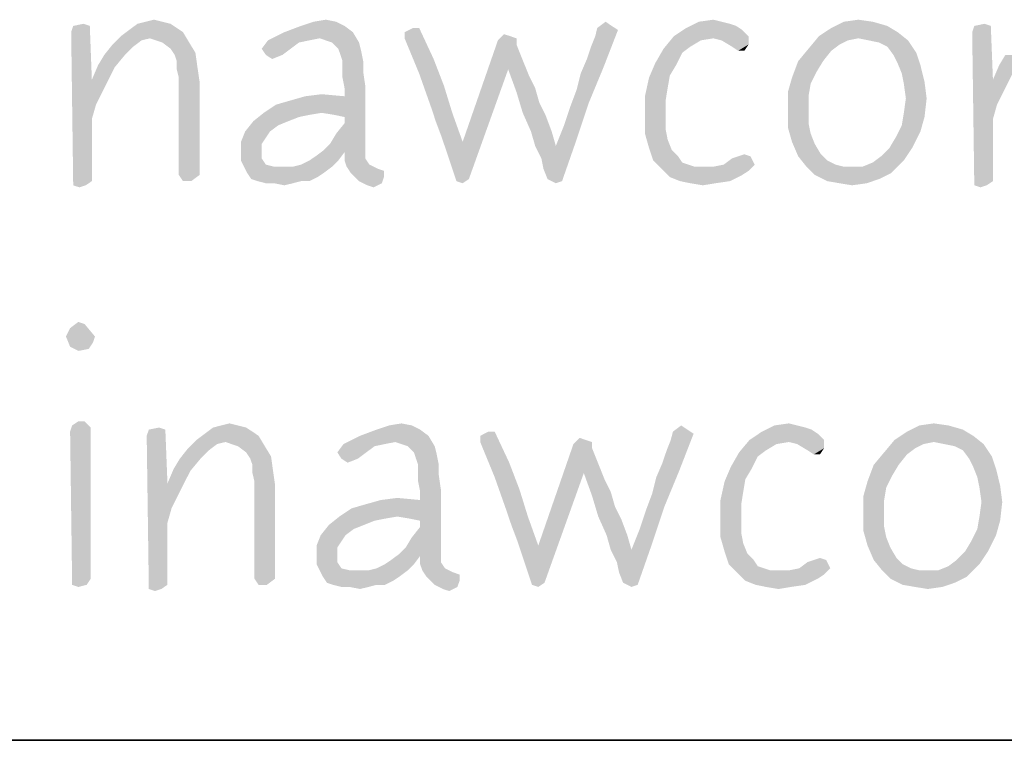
# Model space of a CAD drawing. Header units: inches. Extents: x -1.2 to 81.2, y -1.2 to 52.9.
# Tile 26 of 39: x 76.8 to 78, y 0 to 0.9. Entities that reach past the tile are written whole.
import ezdxf

# ---------------------------------------------------------------- set-up
doc = ezdxf.new("R2010")
doc.units = ezdxf.units.IN
doc.header["$LTSCALE"] = 4.4
doc.header["$MEASUREMENT"] = 0
doc.layers.get('0').update_dxf_attribs({"linetype": 'CONTINUOUS'})

msp = doc.modelspace()

# ---------------------------------------------------------------- linework, layer by layer
at = {"color": 7, "linetype": 'CONTINUOUS'}
msp.add_line((0, 0), (80, 0), dxfattribs=at)
at = {"color": 2, "linetype": 'CONTINUOUS'}
msp.add_line((80, 0), (66.4706, 0), dxfattribs=at)
for points in [[(76.9796, 0.8795), (76.9492, 0.877), (76.9593, 0.8795)], [(76.9492, 0.877), (76.9796, 0.8795), (76.9897, 0.877)], [(76.9593, 0.8795), (76.9694, 0.882), (76.9796, 0.8795)], [(77.1924, 0.8795), (77.1493, 0.8744), (77.1645, 0.8795)], [(77.1493, 0.8744), (77.1924, 0.8795), (77.2025, 0.8744)], [(77.1645, 0.8795), (77.1797, 0.882), (77.1924, 0.8795)], [(77.5294, 0.8744), (77.5117, 0.8719), (77.5218, 0.8795)], [(77.6637, 0.8795), (77.6739, 0.877), (77.6206, 0.8719)], [(77.6637, 0.8795), (77.6206, 0.8719), (77.6358, 0.8795)], [(77.6358, 0.8795), (77.6536, 0.882), (77.6637, 0.8795)], [(77.8487, 0.8795), (77.8664, 0.8744), (77.798, 0.8719)], [(77.8487, 0.8795), (77.798, 0.8719), (77.8132, 0.8795)], [(77.8132, 0.8795), (77.831, 0.882), (77.8487, 0.8795)], [(76.8909, 0.8744), (76.8681, 0.8668), (76.8706, 0.8744)], [(76.8681, 0.8668), (76.8909, 0.8744), (76.8934, 0.8085)], [(76.8706, 0.8744), (76.8833, 0.877), (76.8909, 0.8744)], [(77.0049, 0.8668), (76.9289, 0.8618), (76.939, 0.8694)], [(76.9897, 0.877), (76.9973, 0.8719), (76.939, 0.8694)], [(76.9897, 0.877), (76.939, 0.8694), (76.9492, 0.877)], [(76.939, 0.8694), (76.9973, 0.8719), (77.0049, 0.8668)], [(77.2025, 0.8744), (77.1291, 0.8668), (77.1493, 0.8744)], [(77.1291, 0.8668), (77.2025, 0.8744), (77.2127, 0.8668)], [(77.2938, 0.8719), (77.276, 0.8668), (77.2862, 0.8719)], [(77.276, 0.8592), (77.276, 0.8668), (77.2938, 0.8719)], [(77.276, 0.8592), (77.2938, 0.8719), (77.3115, 0.8339)], [(77.499, 0.8339), (77.5041, 0.8491), (77.537, 0.8694)], [(77.499, 0.8339), (77.537, 0.8694), (77.5193, 0.8237)], [(77.5041, 0.8491), (77.5092, 0.8618), (77.537, 0.8694)], [(77.537, 0.8694), (77.5092, 0.8618), (77.5117, 0.8719)], [(77.5117, 0.8719), (77.5294, 0.8744), (77.537, 0.8694)], [(77.6891, 0.8694), (77.6054, 0.8618), (77.6206, 0.8719)], [(77.6054, 0.8618), (77.6891, 0.8694), (77.6967, 0.8618)], [(77.6739, 0.877), (77.6815, 0.8744), (77.6206, 0.8719)], [(77.6206, 0.8719), (77.6815, 0.8744), (77.6891, 0.8694)], [(77.8791, 0.8668), (77.7828, 0.8618), (77.798, 0.8719)], [(77.798, 0.8719), (77.8664, 0.8744), (77.8791, 0.8668)], [(77.9931, 0.8744), (77.9703, 0.8668), (77.9729, 0.8744)], [(77.9703, 0.8668), (77.9931, 0.8744), (77.9957, 0.8085)], [(77.9729, 0.8744), (77.9855, 0.877), (77.9931, 0.8744)], [(76.8934, 0.8085), (76.8706, 0.6793), (76.8681, 0.8668)], [(76.9644, 0.8592), (76.9187, 0.8516), (76.9289, 0.8618)], [(76.9644, 0.8592), (76.9542, 0.8567), (76.9187, 0.8516)], [(76.9187, 0.8516), (76.9542, 0.8567), (76.9441, 0.8491)], [(76.9644, 0.8592), (76.9289, 0.8618), (77.0049, 0.8668)], [(76.9796, 0.8541), (76.9644, 0.8592), (77.0049, 0.8668)], [(76.9796, 0.8541), (77.0049, 0.8668), (77.0125, 0.8541)], [(77.1595, 0.8567), (77.1468, 0.8541), (77.1012, 0.8465)], [(77.1595, 0.8567), (77.1012, 0.8465), (77.1088, 0.8567)], [(77.2127, 0.8668), (77.1721, 0.8592), (77.1088, 0.8567)], [(77.2127, 0.8668), (77.1088, 0.8567), (77.1291, 0.8668)], [(77.1088, 0.8567), (77.1721, 0.8592), (77.1595, 0.8567)], [(77.1873, 0.8541), (77.1721, 0.8592), (77.2127, 0.8668)], [(77.1873, 0.8541), (77.2127, 0.8668), (77.2203, 0.8541)], [(77.3115, 0.8339), (77.2938, 0.8161), (77.276, 0.8592)], [(77.4129, 0.8516), (77.347, 0.7325), (77.3901, 0.8567)], [(77.4053, 0.8618), (77.3901, 0.8567), (77.3977, 0.8643)], [(77.4053, 0.8618), (77.4129, 0.8592), (77.3901, 0.8567)], [(77.3901, 0.8567), (77.4129, 0.8592), (77.4129, 0.8516)], [(77.6384, 0.8567), (77.5928, 0.8465), (77.6054, 0.8618)], [(77.6384, 0.8567), (77.6257, 0.8491), (77.5928, 0.8465)], [(77.6054, 0.8618), (77.6967, 0.8618), (77.6536, 0.8592)], [(77.6054, 0.8618), (77.6536, 0.8592), (77.6384, 0.8567)], [(77.6637, 0.8567), (77.6536, 0.8592), (77.6967, 0.8618)], [(77.6637, 0.8567), (77.6967, 0.8618), (77.6967, 0.8516)], [(77.6967, 0.8516), (77.6764, 0.8491), (77.6637, 0.8567)], [(77.8183, 0.8567), (77.7701, 0.8465), (77.7828, 0.8618)], [(77.8183, 0.8567), (77.8082, 0.8516), (77.7701, 0.8465)], [(77.831, 0.8592), (77.7828, 0.8618), (77.8791, 0.8668)], [(77.7828, 0.8618), (77.831, 0.8592), (77.8183, 0.8567)], [(77.8436, 0.8567), (77.831, 0.8592), (77.8791, 0.8668)], [(77.8436, 0.8567), (77.8791, 0.8668), (77.8918, 0.8567)], [(77.8918, 0.8567), (77.8563, 0.8541), (77.8436, 0.8567)], [(77.8664, 0.8491), (77.8563, 0.8541), (77.8918, 0.8567)], [(77.8664, 0.8491), (77.8918, 0.8567), (77.9019, 0.8415)], [(77.9957, 0.8085), (77.9729, 0.6793), (77.9703, 0.8668)], [(76.9441, 0.8491), (76.9086, 0.8389), (76.9187, 0.8516)], [(76.9086, 0.8389), (76.9441, 0.8491), (76.9339, 0.8389)], [(77.0125, 0.8541), (76.9897, 0.8465), (76.9796, 0.8541)], [(76.9897, 0.8465), (77.0125, 0.8541), (77.0201, 0.8415)], [(77.0201, 0.8415), (76.9948, 0.8389), (76.9897, 0.8465)], [(77.1012, 0.8465), (77.1468, 0.8541), (77.1367, 0.8465)], [(77.1367, 0.8465), (77.1063, 0.8389), (77.1012, 0.8465)], [(77.1063, 0.8389), (77.1367, 0.8465), (77.1265, 0.8389)], [(77.2203, 0.8541), (77.1949, 0.8465), (77.1873, 0.8541)], [(77.1949, 0.8465), (77.2203, 0.8541), (77.2228, 0.844)], [(77.2228, 0.844), (77.1975, 0.8389), (77.1949, 0.8465)], [(77.2, 0.8313), (77.1975, 0.8389), (77.2228, 0.844)], [(77.2, 0.8313), (77.2228, 0.844), (77.2253, 0.8313)], [(77.4129, 0.8516), (77.4027, 0.8212), (77.347, 0.7325)], [(77.4129, 0.8516), (77.4179, 0.8389), (77.4027, 0.8212)], [(77.6156, 0.8415), (77.5826, 0.8288), (77.5928, 0.8465)], [(77.5928, 0.8465), (77.6257, 0.8491), (77.6156, 0.8415)], [(77.684, 0.844), (77.6764, 0.8491), (77.6967, 0.8516)], [(77.684, 0.844), (77.6967, 0.8516), (77.6916, 0.844)], [(77.798, 0.844), (77.7575, 0.8313), (77.7701, 0.8465)], [(77.7575, 0.8313), (77.798, 0.844), (77.7879, 0.8313)], [(77.7701, 0.8465), (77.8082, 0.8516), (77.798, 0.844)], [(77.9019, 0.8415), (77.874, 0.8389), (77.8664, 0.8491)], [(76.9339, 0.8389), (76.901, 0.8263), (76.9086, 0.8389)], [(76.901, 0.8263), (76.9339, 0.8389), (76.9213, 0.8237)], [(76.9973, 0.8313), (76.9948, 0.8389), (77.0201, 0.8415)], [(76.9973, 0.8313), (77.0201, 0.8415), (77.0226, 0.8237)], [(77.0226, 0.8237), (76.9973, 0.8212), (76.9973, 0.8313)], [(77.1265, 0.8389), (77.1139, 0.8339), (77.1063, 0.8389)], [(77.2253, 0.8313), (77.2, 0.8212), (77.2, 0.8313)], [(77.2, 0.8212), (77.2253, 0.8313), (77.2253, 0.8187)], [(77.2938, 0.8161), (77.3115, 0.8339), (77.3242, 0.8009)], [(77.4179, 0.8389), (77.423, 0.8263), (77.4027, 0.8212)], [(77.5193, 0.8237), (77.4914, 0.8161), (77.499, 0.8339)], [(77.5826, 0.8288), (77.6156, 0.8415), (77.608, 0.8263)], [(77.7879, 0.8313), (77.7803, 0.8187), (77.7499, 0.8111)], [(77.7879, 0.8313), (77.7499, 0.8111), (77.7575, 0.8313)], [(77.8791, 0.8288), (77.874, 0.8389), (77.9019, 0.8415)], [(77.8791, 0.8288), (77.9019, 0.8415), (77.907, 0.8263)], [(78.0362, 0.8389), (78.0033, 0.8263), (78.0109, 0.8389)], [(78.0033, 0.8263), (78.0362, 0.8389), (78.0235, 0.8237)], [(76.9213, 0.8237), (76.8934, 0.8085), (76.901, 0.8263)], [(76.8934, 0.8085), (76.9213, 0.8237), (76.9137, 0.8085)], [(76.9998, 0.8111), (76.9973, 0.8212), (77.0226, 0.8237)], [(76.9998, 0.8111), (77.0226, 0.8237), (77.0252, 0.806)], [(77.2253, 0.8187), (77.2, 0.8111), (77.2, 0.8212)], [(77.347, 0.7325), (77.4027, 0.8212), (77.3546, 0.6869)], [(77.4027, 0.8212), (77.423, 0.8263), (77.4281, 0.8136)], [(77.4281, 0.8136), (77.4129, 0.7933), (77.4027, 0.8212)], [(77.4863, 0.7959), (77.4914, 0.8161), (77.5193, 0.8237)], [(77.4863, 0.7959), (77.5193, 0.8237), (77.5015, 0.7807)], [(77.608, 0.8263), (77.575, 0.8111), (77.5826, 0.8288)], [(77.608, 0.8263), (77.6004, 0.8136), (77.575, 0.8111)], [(77.907, 0.8263), (77.8842, 0.8161), (77.8791, 0.8288)], [(77.8842, 0.8161), (77.907, 0.8263), (77.912, 0.806)], [(78.0235, 0.8237), (77.9957, 0.8085), (78.0033, 0.8263)], [(77.9957, 0.8085), (78.0235, 0.8237), (78.0159, 0.8085)], [(76.8934, 0.8085), (76.8934, 0.7604), (76.8706, 0.6793)], [(76.8934, 0.8085), (76.9137, 0.8085), (76.9061, 0.7933)], [(76.8934, 0.8085), (76.9061, 0.7933), (76.8985, 0.7781)], [(76.8934, 0.8085), (76.8985, 0.7781), (76.8934, 0.7604)], [(77.0252, 0.806), (76.9998, 0.692), (76.9998, 0.8111)], [(77.2, 0.8111), (77.2253, 0.8187), (77.2279, 0.8009)], [(77.2279, 0.8009), (77.2025, 0.7984), (77.2, 0.8111)], [(77.3242, 0.8009), (77.309, 0.7731), (77.2938, 0.8161)], [(77.4281, 0.8136), (77.4357, 0.7984), (77.4129, 0.7933)], [(77.5978, 0.7984), (77.57, 0.7883), (77.575, 0.8111)], [(77.575, 0.8111), (77.6004, 0.8136), (77.5978, 0.7984)], [(77.7727, 0.8035), (77.7448, 0.7933), (77.7499, 0.8111)], [(77.7499, 0.8111), (77.7803, 0.8187), (77.7727, 0.8035)], [(77.912, 0.806), (77.8867, 0.8035), (77.8842, 0.8161)], [(77.9957, 0.8085), (77.9957, 0.7604), (77.9729, 0.6793)], [(77.9957, 0.8085), (78.0159, 0.8085), (78.0083, 0.7933)], [(77.9957, 0.8085), (78.0083, 0.7933), (78.0007, 0.7781)], [(77.9957, 0.8085), (78.0007, 0.7781), (77.9957, 0.7604)], [(76.9998, 0.692), (77.0252, 0.806), (77.0252, 0.692)], [(77.1747, 0.768), (77.2025, 0.7883), (77.2279, 0.8009)], [(77.1899, 0.7655), (77.1747, 0.768), (77.2279, 0.8009)], [(77.2025, 0.7629), (77.1899, 0.7655), (77.2279, 0.8009)], [(77.2025, 0.7883), (77.2025, 0.7984), (77.2279, 0.8009)], [(77.2025, 0.7553), (77.2025, 0.7629), (77.2279, 0.8009)], [(77.2025, 0.7553), (77.2279, 0.8009), (77.2279, 0.7224)], [(77.309, 0.7731), (77.3242, 0.8009), (77.3343, 0.768)], [(77.4129, 0.7933), (77.4357, 0.7984), (77.4407, 0.7807)], [(77.5015, 0.7807), (77.4787, 0.7756), (77.4863, 0.7959)], [(77.57, 0.7883), (77.5978, 0.7984), (77.5953, 0.7832)], [(77.7448, 0.7933), (77.7727, 0.8035), (77.7701, 0.7883)], [(77.8892, 0.7857), (77.8867, 0.8035), (77.912, 0.806)], [(77.8892, 0.7857), (77.912, 0.806), (77.9146, 0.7857)], [(77.1037, 0.768), (77.1189, 0.7781), (77.2025, 0.7883)], [(77.1747, 0.768), (77.1037, 0.768), (77.2025, 0.7883)], [(77.1189, 0.7781), (77.1367, 0.7832), (77.2025, 0.7883)], [(77.2025, 0.7883), (77.1367, 0.7832), (77.1544, 0.7883)], [(77.1544, 0.7883), (77.1747, 0.7908), (77.2025, 0.7883)], [(77.4407, 0.7807), (77.4205, 0.768), (77.4129, 0.7933)], [(77.5953, 0.7832), (77.57, 0.7629), (77.57, 0.7883)], [(77.57, 0.7629), (77.5953, 0.7832), (77.5953, 0.7629)], [(77.7701, 0.7883), (77.7448, 0.7731), (77.7448, 0.7933)], [(77.7448, 0.7731), (77.7701, 0.7883), (77.7701, 0.7731)], [(77.9146, 0.7857), (77.8867, 0.768), (77.8892, 0.7857)], [(77.8867, 0.768), (77.9146, 0.7857), (77.912, 0.7629)], [(77.3343, 0.768), (77.314, 0.7579), (77.309, 0.7731)], [(77.4205, 0.768), (77.4407, 0.7807), (77.4483, 0.7655)], [(77.4711, 0.7528), (77.4787, 0.7756), (77.5015, 0.7807)], [(77.4711, 0.7528), (77.5015, 0.7807), (77.4863, 0.7351)], [(77.7701, 0.7731), (77.7701, 0.7553), (77.7448, 0.7503)], [(77.7701, 0.7731), (77.7448, 0.7503), (77.7448, 0.7731)], [(76.8934, 0.7604), (76.8934, 0.6844), (76.8706, 0.6793)], [(77.1747, 0.768), (77.1595, 0.7655), (77.0911, 0.7579)], [(77.1747, 0.768), (77.0911, 0.7579), (77.1037, 0.768)], [(77.1595, 0.7655), (77.1468, 0.7629), (77.0911, 0.7579)], [(77.0911, 0.7579), (77.1468, 0.7629), (77.1341, 0.7579)], [(77.3216, 0.7376), (77.314, 0.7579), (77.3343, 0.768)], [(77.3216, 0.7376), (77.3343, 0.768), (77.347, 0.7325)], [(77.4483, 0.7655), (77.4306, 0.7452), (77.4205, 0.768)], [(77.4306, 0.7452), (77.4483, 0.7655), (77.4559, 0.7452)], [(77.5953, 0.7629), (77.5953, 0.7477), (77.57, 0.7427)], [(77.5953, 0.7629), (77.57, 0.7427), (77.57, 0.7629)], [(77.912, 0.7629), (77.8842, 0.7528), (77.8867, 0.768)], [(77.8842, 0.7528), (77.912, 0.7629), (77.907, 0.7452)], [(77.9957, 0.7604), (77.9957, 0.6844), (77.9729, 0.6793)], [(77.1341, 0.7579), (77.1215, 0.7528), (77.0809, 0.7452)], [(77.1341, 0.7579), (77.0809, 0.7452), (77.0911, 0.7579)], [(77.0809, 0.7452), (77.1215, 0.7528), (77.1113, 0.7452)], [(77.1848, 0.73), (77.1924, 0.7427), (77.2025, 0.7553)], [(77.2279, 0.7224), (77.1848, 0.73), (77.2025, 0.7553)], [(77.4863, 0.7351), (77.461, 0.7275), (77.4711, 0.7528)], [(77.57, 0.7427), (77.5953, 0.7477), (77.5978, 0.7351)], [(77.7448, 0.7503), (77.7701, 0.7553), (77.7727, 0.7427)], [(77.7727, 0.7427), (77.7499, 0.7325), (77.7448, 0.7503)], [(77.907, 0.7452), (77.8766, 0.7376), (77.8842, 0.7528)], [(77.1113, 0.7452), (77.1063, 0.7376), (77.0758, 0.7325)], [(77.1113, 0.7452), (77.0758, 0.7325), (77.0809, 0.7452)], [(77.0758, 0.7325), (77.1063, 0.7376), (77.1012, 0.73)], [(77.347, 0.7325), (77.3292, 0.7148), (77.3216, 0.7376)], [(77.4559, 0.7452), (77.4357, 0.7275), (77.4306, 0.7452)], [(77.4357, 0.7275), (77.4559, 0.7452), (77.461, 0.7275)], [(77.4433, 0.7122), (77.461, 0.7275), (77.4863, 0.7351)], [(77.4458, 0.6996), (77.4433, 0.7122), (77.4863, 0.7351)], [(77.4509, 0.6869), (77.4458, 0.6996), (77.4863, 0.7351)], [(77.4509, 0.6869), (77.4863, 0.7351), (77.4686, 0.6844)], [(77.5978, 0.7351), (77.575, 0.7249), (77.57, 0.7427)], [(77.575, 0.7249), (77.5978, 0.7351), (77.6029, 0.7224)], [(77.7499, 0.7325), (77.7727, 0.7427), (77.7777, 0.73)], [(77.869, 0.7249), (77.8766, 0.7376), (77.907, 0.7452)], [(77.869, 0.7249), (77.907, 0.7452), (77.8968, 0.7249)], [(77.1012, 0.73), (77.0758, 0.7173), (77.0758, 0.7325)], [(77.1012, 0.73), (77.1012, 0.7199), (77.0758, 0.7173)], [(77.2279, 0.7224), (77.1772, 0.7224), (77.1848, 0.73)], [(77.3546, 0.6869), (77.3292, 0.7148), (77.347, 0.7325)], [(77.461, 0.7275), (77.4433, 0.7122), (77.4357, 0.7275)], [(77.6029, 0.7224), (77.5801, 0.7097), (77.575, 0.7249)], [(77.7777, 0.73), (77.7575, 0.7148), (77.7499, 0.7325)], [(77.7777, 0.73), (77.7853, 0.7173), (77.7575, 0.7148)], [(77.8968, 0.7249), (77.8588, 0.7148), (77.869, 0.7249)], [(77.8588, 0.7148), (77.8968, 0.7249), (77.8867, 0.7097)], [(77.0758, 0.7173), (77.1012, 0.7199), (77.1012, 0.7122)], [(77.1012, 0.7122), (77.0758, 0.7097), (77.0758, 0.7173)], [(77.0758, 0.7097), (77.1012, 0.7122), (77.1063, 0.7046)], [(77.1595, 0.7097), (77.1671, 0.7148), (77.2025, 0.7199)], [(77.1595, 0.7097), (77.2025, 0.7199), (77.1949, 0.7097)], [(77.2025, 0.7199), (77.1671, 0.7148), (77.1772, 0.7224)], [(77.1772, 0.7224), (77.2279, 0.7224), (77.2025, 0.7199)], [(77.2025, 0.7199), (77.2279, 0.7224), (77.2279, 0.7122)], [(77.2279, 0.7122), (77.2025, 0.7097), (77.2025, 0.7199)], [(77.2025, 0.7097), (77.2279, 0.7122), (77.233, 0.7046)], [(77.3546, 0.6869), (77.3394, 0.6844), (77.3292, 0.7148)], [(77.6029, 0.7224), (77.6105, 0.7148), (77.5801, 0.7097)], [(77.5801, 0.7097), (77.6105, 0.7148), (77.6156, 0.7072)], [(77.6663, 0.7046), (77.6764, 0.7122), (77.6992, 0.7148)], [(77.6663, 0.7046), (77.6992, 0.7148), (77.7043, 0.7046)], [(77.6992, 0.7148), (77.6764, 0.7122), (77.684, 0.7148)], [(77.684, 0.7148), (77.6916, 0.7173), (77.6992, 0.7148)], [(77.7575, 0.7148), (77.7853, 0.7173), (77.793, 0.7097)], [(77.793, 0.7097), (77.7676, 0.7021), (77.7575, 0.7148)], [(77.8867, 0.7097), (77.8487, 0.7072), (77.8588, 0.7148)], [(77.1063, 0.7046), (77.0834, 0.6945), (77.0758, 0.7097)], [(77.1063, 0.7046), (77.1164, 0.7021), (77.0834, 0.6945)], [(77.1392, 0.7021), (77.1873, 0.7021), (77.0834, 0.6945)], [(77.1291, 0.7021), (77.1392, 0.7021), (77.0834, 0.6945)], [(77.1164, 0.7021), (77.1291, 0.7021), (77.0834, 0.6945)], [(77.0834, 0.6945), (77.1873, 0.7021), (77.1772, 0.6945)], [(77.1392, 0.7021), (77.1493, 0.7046), (77.1949, 0.7097)], [(77.1392, 0.7021), (77.1949, 0.7097), (77.1873, 0.7021)], [(77.1949, 0.7097), (77.1493, 0.7046), (77.1595, 0.7097)], [(77.233, 0.7046), (77.2051, 0.7021), (77.2025, 0.7097)], [(77.2051, 0.7021), (77.233, 0.7046), (77.2431, 0.6996)], [(77.2431, 0.6996), (77.2101, 0.6945), (77.2051, 0.7021)], [(77.2431, 0.6996), (77.2507, 0.697), (77.2101, 0.6945)], [(77.6156, 0.7072), (77.5902, 0.6996), (77.5801, 0.7097)], [(77.6156, 0.7072), (77.6232, 0.7046), (77.5902, 0.6996)], [(77.6232, 0.7046), (77.6308, 0.7021), (77.5902, 0.6996)], [(77.6409, 0.7021), (77.6536, 0.7021), (77.5902, 0.6996)], [(77.6308, 0.7021), (77.6409, 0.7021), (77.5902, 0.6996)], [(77.6967, 0.697), (77.5902, 0.6996), (77.6536, 0.7021)], [(77.6967, 0.697), (77.6004, 0.6894), (77.5902, 0.6996)], [(77.7043, 0.7046), (77.6536, 0.7021), (77.6663, 0.7046)], [(77.6536, 0.7021), (77.7043, 0.7046), (77.6967, 0.697)], [(77.793, 0.7097), (77.8031, 0.7046), (77.7676, 0.7021)], [(77.7676, 0.7021), (77.8031, 0.7046), (77.8132, 0.7021)], [(77.8132, 0.7021), (77.7777, 0.692), (77.7676, 0.7021)], [(77.836, 0.7021), (77.8715, 0.6945), (77.7777, 0.692)], [(77.8259, 0.7021), (77.836, 0.7021), (77.7777, 0.692)], [(77.8132, 0.7021), (77.8259, 0.7021), (77.7777, 0.692)], [(77.836, 0.7021), (77.8487, 0.7072), (77.8867, 0.7097)], [(77.836, 0.7021), (77.8867, 0.7097), (77.8715, 0.6945)], [(77.0252, 0.692), (77.0049, 0.6844), (76.9998, 0.692)], [(77.0049, 0.6844), (77.0252, 0.692), (77.015, 0.6844)], [(77.1772, 0.6945), (77.0885, 0.6869), (77.0834, 0.6945)], [(77.1772, 0.6945), (77.1696, 0.6894), (77.0885, 0.6869)], [(77.0961, 0.6844), (77.0885, 0.6869), (77.1696, 0.6894)], [(77.1493, 0.6844), (77.0961, 0.6844), (77.1696, 0.6894)], [(77.1493, 0.6844), (77.1696, 0.6894), (77.1595, 0.6844)], [(77.2101, 0.6945), (77.2507, 0.697), (77.2507, 0.6894)], [(77.2507, 0.6894), (77.2203, 0.6844), (77.2101, 0.6945)], [(77.2203, 0.6844), (77.2507, 0.6894), (77.2482, 0.6818)], [(77.3394, 0.6844), (77.3546, 0.6869), (77.347, 0.6818)], [(77.4686, 0.6844), (77.461, 0.6818), (77.4509, 0.6869)], [(77.6967, 0.697), (77.6891, 0.692), (77.6004, 0.6894)], [(77.613, 0.6844), (77.6004, 0.6894), (77.6891, 0.692)], [(77.613, 0.6844), (77.6891, 0.692), (77.6739, 0.6844)], [(77.7777, 0.692), (77.8715, 0.6945), (77.8563, 0.6869)], [(77.8563, 0.6869), (77.793, 0.6844), (77.7777, 0.692)], [(77.8082, 0.6818), (77.793, 0.6844), (77.8563, 0.6869)], [(77.8082, 0.6818), (77.8563, 0.6869), (77.8411, 0.6818)], [(76.8706, 0.6793), (76.8934, 0.6844), (76.8858, 0.6793)], [(76.8858, 0.6793), (76.8782, 0.6768), (76.8706, 0.6793)], [(77.1493, 0.6844), (77.1063, 0.6818), (77.0961, 0.6844)], [(77.1164, 0.6818), (77.1063, 0.6818), (77.1493, 0.6844)], [(77.1164, 0.6818), (77.1493, 0.6844), (77.1392, 0.6818)], [(77.1392, 0.6818), (77.1291, 0.6793), (77.1164, 0.6818)], [(77.2482, 0.6818), (77.2304, 0.6793), (77.2203, 0.6844)], [(77.2304, 0.6793), (77.2482, 0.6818), (77.238, 0.6768)], [(77.6739, 0.6844), (77.6257, 0.6818), (77.613, 0.6844)], [(77.6257, 0.6818), (77.6739, 0.6844), (77.6561, 0.6818)], [(77.6561, 0.6818), (77.6409, 0.6793), (77.6257, 0.6818)], [(77.8411, 0.6818), (77.8234, 0.6793), (77.8082, 0.6818)], [(77.9729, 0.6793), (77.9957, 0.6844), (77.9881, 0.6793)], [(77.9881, 0.6793), (77.9805, 0.6768), (77.9729, 0.6793)], [(76.8617, 0.4943), (76.8668, 0.5045), (76.8845, 0.5095)], [(76.8617, 0.4943), (76.8845, 0.5095), (76.8972, 0.4943)], [(76.8845, 0.5095), (76.8668, 0.5045), (76.8769, 0.5121)], [(76.8972, 0.4943), (76.8668, 0.4817), (76.8617, 0.4943)], [(76.8972, 0.4943), (76.8947, 0.4867), (76.8668, 0.4817)], [(76.8668, 0.4817), (76.8947, 0.4867), (76.8896, 0.4791)], [(76.8896, 0.4791), (76.8769, 0.4766), (76.8668, 0.4817)], [(76.8845, 0.3904), (76.8693, 0.3854), (76.8769, 0.3904)], [(76.8693, 0.3854), (76.8845, 0.3904), (76.8921, 0.3828)], [(77.0518, 0.3854), (77.0619, 0.3879), (77.072, 0.3854)], [(77.257, 0.3854), (77.2722, 0.3879), (77.2849, 0.3854)], [(77.7283, 0.3854), (77.7461, 0.3879), (77.7562, 0.3854)], [(77.9057, 0.3854), (77.9234, 0.3879), (77.9412, 0.3854)], [(76.8921, 0.3828), (76.8668, 0.3778), (76.8693, 0.3854)], [(76.8668, 0.3778), (76.8921, 0.3828), (76.8921, 0.1979)], [(76.8921, 0.1979), (76.8693, 0.1903), (76.8668, 0.3778)], [(76.9833, 0.3803), (76.9605, 0.3727), (76.9631, 0.3803)], [(76.9605, 0.3727), (76.9833, 0.3803), (76.9859, 0.3144)], [(76.9631, 0.3803), (76.9757, 0.3828), (76.9833, 0.3803)], [(77.0974, 0.3727), (77.0214, 0.3676), (77.0315, 0.3752)], [(77.0822, 0.3828), (77.0898, 0.3778), (77.0315, 0.3752)], [(77.0822, 0.3828), (77.0315, 0.3752), (77.0416, 0.3828)], [(77.0315, 0.3752), (77.0898, 0.3778), (77.0974, 0.3727)], [(77.072, 0.3854), (77.0416, 0.3828), (77.0518, 0.3854)], [(77.0416, 0.3828), (77.072, 0.3854), (77.0822, 0.3828)], [(77.295, 0.3803), (77.2215, 0.3727), (77.2418, 0.3803)], [(77.2215, 0.3727), (77.295, 0.3803), (77.3052, 0.3727)], [(77.2849, 0.3854), (77.2418, 0.3803), (77.257, 0.3854)], [(77.2418, 0.3803), (77.2849, 0.3854), (77.295, 0.3803)], [(77.3862, 0.3778), (77.3685, 0.3727), (77.3786, 0.3778)], [(77.3685, 0.3651), (77.3685, 0.3727), (77.3862, 0.3778)], [(77.3685, 0.3651), (77.3862, 0.3778), (77.404, 0.3398)], [(77.5915, 0.3398), (77.5966, 0.355), (77.6295, 0.3752)], [(77.5915, 0.3398), (77.6295, 0.3752), (77.6118, 0.3296)], [(77.5966, 0.355), (77.6016, 0.3676), (77.6295, 0.3752)], [(77.6295, 0.3752), (77.6016, 0.3676), (77.6042, 0.3778)], [(77.6219, 0.3803), (77.6042, 0.3778), (77.6143, 0.3854)], [(77.6042, 0.3778), (77.6219, 0.3803), (77.6295, 0.3752)], [(77.7815, 0.3752), (77.6979, 0.3676), (77.7131, 0.3778)], [(77.6979, 0.3676), (77.7815, 0.3752), (77.7891, 0.3676)], [(77.7562, 0.3854), (77.7663, 0.3828), (77.7131, 0.3778)], [(77.7562, 0.3854), (77.7131, 0.3778), (77.7283, 0.3854)], [(77.7663, 0.3828), (77.7739, 0.3803), (77.7131, 0.3778)], [(77.7131, 0.3778), (77.7739, 0.3803), (77.7815, 0.3752)], [(77.9716, 0.3727), (77.8753, 0.3676), (77.8905, 0.3778)], [(77.9412, 0.3854), (77.9589, 0.3803), (77.8905, 0.3778)], [(77.9412, 0.3854), (77.8905, 0.3778), (77.9057, 0.3854)], [(77.8905, 0.3778), (77.9589, 0.3803), (77.9716, 0.3727)], [(76.9859, 0.3144), (76.9631, 0.1852), (76.9605, 0.3727)], [(77.0568, 0.3651), (77.0112, 0.3575), (77.0214, 0.3676)], [(77.0568, 0.3651), (77.0467, 0.3626), (77.0112, 0.3575)], [(77.0112, 0.3575), (77.0467, 0.3626), (77.0366, 0.355)], [(77.0568, 0.3651), (77.0214, 0.3676), (77.0974, 0.3727)], [(77.072, 0.36), (77.0568, 0.3651), (77.0974, 0.3727)], [(77.072, 0.36), (77.0974, 0.3727), (77.105, 0.36)], [(77.2519, 0.3626), (77.2393, 0.36), (77.1937, 0.3524)], [(77.2519, 0.3626), (77.1937, 0.3524), (77.2013, 0.3626)], [(77.3052, 0.3727), (77.2646, 0.3651), (77.2013, 0.3626)], [(77.3052, 0.3727), (77.2013, 0.3626), (77.2215, 0.3727)], [(77.2013, 0.3626), (77.2646, 0.3651), (77.2519, 0.3626)], [(77.2798, 0.36), (77.2646, 0.3651), (77.3052, 0.3727)], [(77.2798, 0.36), (77.3052, 0.3727), (77.3128, 0.36)], [(77.404, 0.3398), (77.3862, 0.322), (77.3685, 0.3651)], [(77.5053, 0.3575), (77.4395, 0.2384), (77.4825, 0.3626)], [(77.4977, 0.3676), (77.4825, 0.3626), (77.4901, 0.3702)], [(77.4977, 0.3676), (77.5053, 0.3651), (77.4825, 0.3626)], [(77.4825, 0.3626), (77.5053, 0.3651), (77.5053, 0.3575)], [(77.7309, 0.3626), (77.6852, 0.3524), (77.6979, 0.3676)], [(77.7309, 0.3626), (77.7182, 0.355), (77.6852, 0.3524)], [(77.6979, 0.3676), (77.7891, 0.3676), (77.7461, 0.3651)], [(77.6979, 0.3676), (77.7461, 0.3651), (77.7309, 0.3626)], [(77.7562, 0.3626), (77.7461, 0.3651), (77.7891, 0.3676)], [(77.7562, 0.3626), (77.7891, 0.3676), (77.7891, 0.3575)], [(77.7891, 0.3575), (77.7689, 0.355), (77.7562, 0.3626)], [(77.9108, 0.3626), (77.8626, 0.3524), (77.8753, 0.3676)], [(77.9108, 0.3626), (77.9006, 0.3575), (77.8626, 0.3524)], [(77.9234, 0.3651), (77.8753, 0.3676), (77.9716, 0.3727)], [(77.8753, 0.3676), (77.9234, 0.3651), (77.9108, 0.3626)], [(77.9361, 0.3626), (77.9234, 0.3651), (77.9716, 0.3727)], [(77.9361, 0.3626), (77.9716, 0.3727), (77.9842, 0.3626)], [(77.9842, 0.3626), (77.9488, 0.36), (77.9361, 0.3626)], [(77.9589, 0.355), (77.9488, 0.36), (77.9842, 0.3626)], [(77.9589, 0.355), (77.9842, 0.3626), (77.9944, 0.3474)], [(77.0366, 0.355), (77.0011, 0.3448), (77.0112, 0.3575)], [(77.0011, 0.3448), (77.0366, 0.355), (77.0264, 0.3448)], [(77.105, 0.36), (77.0822, 0.3524), (77.072, 0.36)], [(77.0822, 0.3524), (77.105, 0.36), (77.1126, 0.3474)], [(77.1126, 0.3474), (77.0872, 0.3448), (77.0822, 0.3524)], [(77.1937, 0.3524), (77.2393, 0.36), (77.2291, 0.3524)], [(77.2291, 0.3524), (77.1987, 0.3448), (77.1937, 0.3524)], [(77.1987, 0.3448), (77.2291, 0.3524), (77.219, 0.3448)], [(77.3128, 0.36), (77.2874, 0.3524), (77.2798, 0.36)], [(77.2874, 0.3524), (77.3128, 0.36), (77.3153, 0.3499)], [(77.3153, 0.3499), (77.2899, 0.3448), (77.2874, 0.3524)], [(77.2925, 0.3372), (77.2899, 0.3448), (77.3153, 0.3499)], [(77.2925, 0.3372), (77.3153, 0.3499), (77.3178, 0.3372)], [(77.5053, 0.3575), (77.4952, 0.3271), (77.4395, 0.2384)], [(77.5053, 0.3575), (77.5104, 0.3448), (77.4952, 0.3271)], [(77.708, 0.3474), (77.6751, 0.3347), (77.6852, 0.3524)], [(77.6852, 0.3524), (77.7182, 0.355), (77.708, 0.3474)], [(77.7765, 0.3499), (77.7689, 0.355), (77.7891, 0.3575)], [(77.7765, 0.3499), (77.7891, 0.3575), (77.7841, 0.3499)], [(77.8905, 0.3499), (77.8499, 0.3372), (77.8626, 0.3524)], [(77.8499, 0.3372), (77.8905, 0.3499), (77.8804, 0.3372)], [(77.8626, 0.3524), (77.9006, 0.3575), (77.8905, 0.3499)], [(77.9944, 0.3474), (77.9665, 0.3448), (77.9589, 0.355)], [(77.0264, 0.3448), (76.9935, 0.3322), (77.0011, 0.3448)], [(76.9935, 0.3322), (77.0264, 0.3448), (77.0138, 0.3296)], [(77.0898, 0.3372), (77.0872, 0.3448), (77.1126, 0.3474)], [(77.0898, 0.3372), (77.1126, 0.3474), (77.1151, 0.3296)], [(77.219, 0.3448), (77.2063, 0.3398), (77.1987, 0.3448)], [(77.3862, 0.322), (77.404, 0.3398), (77.4166, 0.3068)], [(77.5104, 0.3448), (77.5155, 0.3322), (77.4952, 0.3271)], [(77.6118, 0.3296), (77.5839, 0.322), (77.5915, 0.3398)], [(77.6751, 0.3347), (77.708, 0.3474), (77.7004, 0.3322)], [(77.9716, 0.3347), (77.9665, 0.3448), (77.9944, 0.3474)], [(77.9716, 0.3347), (77.9944, 0.3474), (77.9995, 0.3322)], [(77.0138, 0.3296), (76.9859, 0.3144), (76.9935, 0.3322)], [(76.9859, 0.3144), (77.0138, 0.3296), (77.0061, 0.3144)], [(77.1151, 0.3296), (77.0898, 0.3271), (77.0898, 0.3372)], [(77.0923, 0.317), (77.0898, 0.3271), (77.1151, 0.3296)], [(77.0923, 0.317), (77.1151, 0.3296), (77.1176, 0.3119)], [(77.3178, 0.3372), (77.2925, 0.3271), (77.2925, 0.3372)], [(77.2925, 0.3271), (77.3178, 0.3372), (77.3178, 0.3246)], [(77.3178, 0.3246), (77.2925, 0.317), (77.2925, 0.3271)], [(77.4395, 0.2384), (77.4952, 0.3271), (77.4471, 0.1928)], [(77.4952, 0.3271), (77.5155, 0.3322), (77.5205, 0.3195)], [(77.5205, 0.3195), (77.5053, 0.2992), (77.4952, 0.3271)], [(77.5788, 0.3018), (77.5839, 0.322), (77.6118, 0.3296)], [(77.5788, 0.3018), (77.6118, 0.3296), (77.594, 0.2865)], [(77.7004, 0.3322), (77.6675, 0.317), (77.6751, 0.3347)], [(77.7004, 0.3322), (77.6928, 0.3195), (77.6675, 0.317)], [(77.8804, 0.3372), (77.8728, 0.3246), (77.8423, 0.317)], [(77.8804, 0.3372), (77.8423, 0.317), (77.8499, 0.3372)], [(77.9995, 0.3322), (77.9766, 0.322), (77.9716, 0.3347)], [(77.9766, 0.322), (77.9995, 0.3322), (78.0045, 0.3119)], [(76.9859, 0.3144), (76.9859, 0.2663), (76.9631, 0.1852)], [(76.9859, 0.3144), (77.0061, 0.3144), (76.9985, 0.2992)], [(76.9859, 0.3144), (76.9985, 0.2992), (76.9909, 0.284)], [(76.9859, 0.3144), (76.9909, 0.284), (76.9859, 0.2663)], [(77.1176, 0.3119), (77.0923, 0.1979), (77.0923, 0.317)], [(77.2925, 0.317), (77.3178, 0.3246), (77.3204, 0.3068)], [(77.3204, 0.3068), (77.295, 0.3043), (77.2925, 0.317)], [(77.4166, 0.3068), (77.4014, 0.2789), (77.3862, 0.322)], [(77.5205, 0.3195), (77.5281, 0.3043), (77.5053, 0.2992)], [(77.6903, 0.3043), (77.6624, 0.2941), (77.6675, 0.317)], [(77.6675, 0.317), (77.6928, 0.3195), (77.6903, 0.3043)], [(77.8652, 0.3094), (77.8373, 0.2992), (77.8423, 0.317)], [(77.8423, 0.317), (77.8728, 0.3246), (77.8652, 0.3094)], [(78.0045, 0.3119), (77.9792, 0.3094), (77.9766, 0.322)], [(77.0923, 0.1979), (77.1176, 0.3119), (77.1176, 0.1979)], [(77.2671, 0.2739), (77.295, 0.2941), (77.3204, 0.3068)], [(77.2823, 0.2713), (77.2671, 0.2739), (77.3204, 0.3068)], [(77.295, 0.2688), (77.2823, 0.2713), (77.3204, 0.3068)], [(77.295, 0.2941), (77.295, 0.3043), (77.3204, 0.3068)], [(77.295, 0.2612), (77.295, 0.2688), (77.3204, 0.3068)], [(77.295, 0.2612), (77.3204, 0.3068), (77.3204, 0.2283)], [(77.4014, 0.2789), (77.4166, 0.3068), (77.4268, 0.2739)], [(77.5053, 0.2992), (77.5281, 0.3043), (77.5332, 0.2865)], [(77.594, 0.2865), (77.5712, 0.2815), (77.5788, 0.3018)], [(77.6624, 0.2941), (77.6903, 0.3043), (77.6878, 0.2891)], [(77.8373, 0.2992), (77.8652, 0.3094), (77.8626, 0.2941)], [(77.9817, 0.2916), (77.9792, 0.3094), (78.0045, 0.3119)], [(77.9817, 0.2916), (78.0045, 0.3119), (78.0071, 0.2916)], [(77.1962, 0.2739), (77.2114, 0.284), (77.295, 0.2941)], [(77.2671, 0.2739), (77.1962, 0.2739), (77.295, 0.2941)], [(77.2114, 0.284), (77.2291, 0.2891), (77.295, 0.2941)], [(77.295, 0.2941), (77.2291, 0.2891), (77.2469, 0.2941)], [(77.2469, 0.2941), (77.2671, 0.2967), (77.295, 0.2941)], [(77.5332, 0.2865), (77.5129, 0.2739), (77.5053, 0.2992)], [(77.6878, 0.2891), (77.6624, 0.2688), (77.6624, 0.2941)], [(77.6624, 0.2688), (77.6878, 0.2891), (77.6878, 0.2688)], [(77.8626, 0.2941), (77.8373, 0.2789), (77.8373, 0.2992)], [(77.8373, 0.2789), (77.8626, 0.2941), (77.8626, 0.2789)], [(78.0071, 0.2916), (77.9792, 0.2739), (77.9817, 0.2916)], [(77.9792, 0.2739), (78.0071, 0.2916), (78.0045, 0.2688)], [(77.4268, 0.2739), (77.4065, 0.2637), (77.4014, 0.2789)], [(77.5129, 0.2739), (77.5332, 0.2865), (77.5408, 0.2713)], [(77.5636, 0.2587), (77.5712, 0.2815), (77.594, 0.2865)], [(77.5636, 0.2587), (77.594, 0.2865), (77.5788, 0.2409)], [(77.8626, 0.2789), (77.8626, 0.2612), (77.8373, 0.2561)], [(77.8626, 0.2789), (77.8373, 0.2561), (77.8373, 0.2789)], [(76.9859, 0.2663), (76.9859, 0.1903), (76.9631, 0.1852)], [(77.2671, 0.2739), (77.2519, 0.2713), (77.1835, 0.2637)], [(77.2671, 0.2739), (77.1835, 0.2637), (77.1962, 0.2739)], [(77.2519, 0.2713), (77.2393, 0.2688), (77.1835, 0.2637)], [(77.1835, 0.2637), (77.2393, 0.2688), (77.2266, 0.2637)], [(77.4141, 0.2435), (77.4065, 0.2637), (77.4268, 0.2739)], [(77.4141, 0.2435), (77.4268, 0.2739), (77.4395, 0.2384)], [(77.5408, 0.2713), (77.5231, 0.2511), (77.5129, 0.2739)], [(77.5231, 0.2511), (77.5408, 0.2713), (77.5484, 0.2511)], [(77.6878, 0.2688), (77.6878, 0.2536), (77.6624, 0.2485)], [(77.6878, 0.2688), (77.6624, 0.2485), (77.6624, 0.2688)], [(78.0045, 0.2688), (77.9766, 0.2587), (77.9792, 0.2739)], [(77.9766, 0.2587), (78.0045, 0.2688), (77.9995, 0.2511)], [(77.2266, 0.2637), (77.2139, 0.2587), (77.1734, 0.2511)], [(77.2266, 0.2637), (77.1734, 0.2511), (77.1835, 0.2637)], [(77.1734, 0.2511), (77.2139, 0.2587), (77.2038, 0.2511)], [(77.2773, 0.2359), (77.2849, 0.2485), (77.295, 0.2612)], [(77.3204, 0.2283), (77.2773, 0.2359), (77.295, 0.2612)], [(77.5788, 0.2409), (77.5535, 0.2333), (77.5636, 0.2587)], [(77.6624, 0.2485), (77.6878, 0.2536), (77.6903, 0.2409)], [(77.8373, 0.2561), (77.8626, 0.2612), (77.8652, 0.2485)], [(77.8652, 0.2485), (77.8423, 0.2384), (77.8373, 0.2561)], [(77.9995, 0.2511), (77.969, 0.2435), (77.9766, 0.2587)], [(77.2038, 0.2511), (77.1987, 0.2435), (77.1683, 0.2384)], [(77.2038, 0.2511), (77.1683, 0.2384), (77.1734, 0.2511)], [(77.1683, 0.2384), (77.1987, 0.2435), (77.1937, 0.2359)], [(77.4395, 0.2384), (77.4217, 0.2207), (77.4141, 0.2435)], [(77.5484, 0.2511), (77.5281, 0.2333), (77.5231, 0.2511)], [(77.5281, 0.2333), (77.5484, 0.2511), (77.5535, 0.2333)], [(77.5357, 0.2181), (77.5535, 0.2333), (77.5788, 0.2409)], [(77.5383, 0.2055), (77.5357, 0.2181), (77.5788, 0.2409)], [(77.5433, 0.1928), (77.5383, 0.2055), (77.5788, 0.2409)], [(77.5433, 0.1928), (77.5788, 0.2409), (77.5611, 0.1903)], [(77.6903, 0.2409), (77.6675, 0.2308), (77.6624, 0.2485)], [(77.6675, 0.2308), (77.6903, 0.2409), (77.6954, 0.2283)], [(77.8423, 0.2384), (77.8652, 0.2485), (77.8702, 0.2359)], [(77.9614, 0.2308), (77.969, 0.2435), (77.9995, 0.2511)], [(77.9614, 0.2308), (77.9995, 0.2511), (77.9893, 0.2308)], [(77.1937, 0.2359), (77.1683, 0.2232), (77.1683, 0.2384)], [(77.1937, 0.2359), (77.1937, 0.2257), (77.1683, 0.2232)], [(77.3204, 0.2283), (77.2697, 0.2283), (77.2773, 0.2359)], [(77.4471, 0.1928), (77.4217, 0.2207), (77.4395, 0.2384)], [(77.5535, 0.2333), (77.5357, 0.2181), (77.5281, 0.2333)], [(77.6954, 0.2283), (77.6726, 0.2156), (77.6675, 0.2308)], [(77.8702, 0.2359), (77.8499, 0.2207), (77.8423, 0.2384)], [(77.8702, 0.2359), (77.8778, 0.2232), (77.8499, 0.2207)], [(77.9893, 0.2308), (77.9513, 0.2207), (77.9614, 0.2308)], [(77.9513, 0.2207), (77.9893, 0.2308), (77.9792, 0.2156)], [(77.1683, 0.2232), (77.1937, 0.2257), (77.1937, 0.2181)], [(77.1937, 0.2181), (77.1683, 0.2156), (77.1683, 0.2232)], [(77.1683, 0.2156), (77.1937, 0.2181), (77.1987, 0.2105)], [(77.2519, 0.2156), (77.2595, 0.2207), (77.295, 0.2257)], [(77.2519, 0.2156), (77.295, 0.2257), (77.2874, 0.2156)], [(77.295, 0.2257), (77.2595, 0.2207), (77.2697, 0.2283)], [(77.2697, 0.2283), (77.3204, 0.2283), (77.295, 0.2257)], [(77.295, 0.2257), (77.3204, 0.2283), (77.3204, 0.2181)], [(77.3204, 0.2181), (77.295, 0.2156), (77.295, 0.2257)], [(77.295, 0.2156), (77.3204, 0.2181), (77.3254, 0.2105)], [(77.4471, 0.1928), (77.4319, 0.1903), (77.4217, 0.2207)], [(77.6954, 0.2283), (77.703, 0.2207), (77.6726, 0.2156)], [(77.6726, 0.2156), (77.703, 0.2207), (77.708, 0.2131)], [(77.7587, 0.2105), (77.7689, 0.2181), (77.7917, 0.2207)], [(77.7587, 0.2105), (77.7917, 0.2207), (77.7967, 0.2105)], [(77.7917, 0.2207), (77.7689, 0.2181), (77.7765, 0.2207)], [(77.7765, 0.2207), (77.7841, 0.2232), (77.7917, 0.2207)], [(77.8499, 0.2207), (77.8778, 0.2232), (77.8854, 0.2156)], [(77.8854, 0.2156), (77.8601, 0.208), (77.8499, 0.2207)], [(77.9792, 0.2156), (77.9412, 0.2131), (77.9513, 0.2207)], [(77.1987, 0.2105), (77.1759, 0.2004), (77.1683, 0.2156)], [(77.1987, 0.2105), (77.2089, 0.208), (77.1759, 0.2004)], [(77.2317, 0.208), (77.2798, 0.208), (77.1759, 0.2004)], [(77.2215, 0.208), (77.2317, 0.208), (77.1759, 0.2004)], [(77.2089, 0.208), (77.2215, 0.208), (77.1759, 0.2004)], [(77.1759, 0.2004), (77.2798, 0.208), (77.2697, 0.2004)], [(77.2317, 0.208), (77.2418, 0.2105), (77.2874, 0.2156)], [(77.2317, 0.208), (77.2874, 0.2156), (77.2798, 0.208)], [(77.2874, 0.2156), (77.2418, 0.2105), (77.2519, 0.2156)], [(77.3254, 0.2105), (77.2976, 0.208), (77.295, 0.2156)], [(77.2976, 0.208), (77.3254, 0.2105), (77.3356, 0.2055)], [(77.3356, 0.2055), (77.3026, 0.2004), (77.2976, 0.208)], [(77.3356, 0.2055), (77.3432, 0.2029), (77.3026, 0.2004)], [(77.708, 0.2131), (77.6827, 0.2055), (77.6726, 0.2156)], [(77.708, 0.2131), (77.7157, 0.2105), (77.6827, 0.2055)], [(77.7157, 0.2105), (77.7233, 0.208), (77.6827, 0.2055)], [(77.7334, 0.208), (77.7461, 0.208), (77.6827, 0.2055)], [(77.7233, 0.208), (77.7334, 0.208), (77.6827, 0.2055)], [(77.7891, 0.2029), (77.6827, 0.2055), (77.7461, 0.208)], [(77.7891, 0.2029), (77.6928, 0.1953), (77.6827, 0.2055)], [(77.7967, 0.2105), (77.7461, 0.208), (77.7587, 0.2105)], [(77.7461, 0.208), (77.7967, 0.2105), (77.7891, 0.2029)], [(77.8854, 0.2156), (77.8956, 0.2105), (77.8601, 0.208)], [(77.8601, 0.208), (77.8956, 0.2105), (77.9057, 0.208)], [(77.9057, 0.208), (77.8702, 0.1979), (77.8601, 0.208)], [(77.9285, 0.208), (77.964, 0.2004), (77.8702, 0.1979)], [(77.9184, 0.208), (77.9285, 0.208), (77.8702, 0.1979)], [(77.9057, 0.208), (77.9184, 0.208), (77.8702, 0.1979)], [(77.9285, 0.208), (77.9412, 0.2131), (77.9792, 0.2156)], [(77.9285, 0.208), (77.9792, 0.2156), (77.964, 0.2004)], [(76.8693, 0.1903), (76.8921, 0.1979), (76.8871, 0.1903)], [(77.1176, 0.1979), (77.0974, 0.1903), (77.0923, 0.1979)], [(77.0974, 0.1903), (77.1176, 0.1979), (77.1075, 0.1903)], [(77.2697, 0.2004), (77.181, 0.1928), (77.1759, 0.2004)], [(77.2697, 0.2004), (77.2621, 0.1953), (77.181, 0.1928)], [(77.1886, 0.1903), (77.181, 0.1928), (77.2621, 0.1953)], [(77.2418, 0.1903), (77.1886, 0.1903), (77.2621, 0.1953)], [(77.2418, 0.1903), (77.2621, 0.1953), (77.2519, 0.1903)], [(77.3026, 0.2004), (77.3432, 0.2029), (77.3432, 0.1953)], [(77.3432, 0.1953), (77.3128, 0.1903), (77.3026, 0.2004)], [(77.3128, 0.1903), (77.3432, 0.1953), (77.3406, 0.1877)], [(77.4319, 0.1903), (77.4471, 0.1928), (77.4395, 0.1877)], [(77.5611, 0.1903), (77.5535, 0.1877), (77.5433, 0.1928)], [(77.7891, 0.2029), (77.7815, 0.1979), (77.6928, 0.1953)], [(77.7055, 0.1903), (77.6928, 0.1953), (77.7815, 0.1979)], [(77.7055, 0.1903), (77.7815, 0.1979), (77.7663, 0.1903)], [(77.8702, 0.1979), (77.964, 0.2004), (77.9488, 0.1928)], [(77.9488, 0.1928), (77.8854, 0.1903), (77.8702, 0.1979)], [(77.9006, 0.1877), (77.8854, 0.1903), (77.9488, 0.1928)], [(77.9006, 0.1877), (77.9488, 0.1928), (77.9336, 0.1877)], [(76.8871, 0.1903), (76.8769, 0.1877), (76.8693, 0.1903)], [(76.9631, 0.1852), (76.9859, 0.1903), (76.9783, 0.1852)], [(76.9783, 0.1852), (76.9707, 0.1827), (76.9631, 0.1852)], [(77.2418, 0.1903), (77.1987, 0.1877), (77.1886, 0.1903)], [(77.2089, 0.1877), (77.1987, 0.1877), (77.2418, 0.1903)], [(77.2089, 0.1877), (77.2418, 0.1903), (77.2317, 0.1877)], [(77.2317, 0.1877), (77.2215, 0.1852), (77.2089, 0.1877)], [(77.3406, 0.1877), (77.3229, 0.1852), (77.3128, 0.1903)], [(77.3229, 0.1852), (77.3406, 0.1877), (77.3305, 0.1827)], [(77.7663, 0.1903), (77.7182, 0.1877), (77.7055, 0.1903)], [(77.7182, 0.1877), (77.7663, 0.1903), (77.7486, 0.1877)], [(77.7486, 0.1877), (77.7334, 0.1852), (77.7182, 0.1877)], [(77.9336, 0.1877), (77.9158, 0.1852), (77.9006, 0.1877)]]:
    msp.add_solid(points, dxfattribs=at)

doc.saveas('drawing.dxf')
